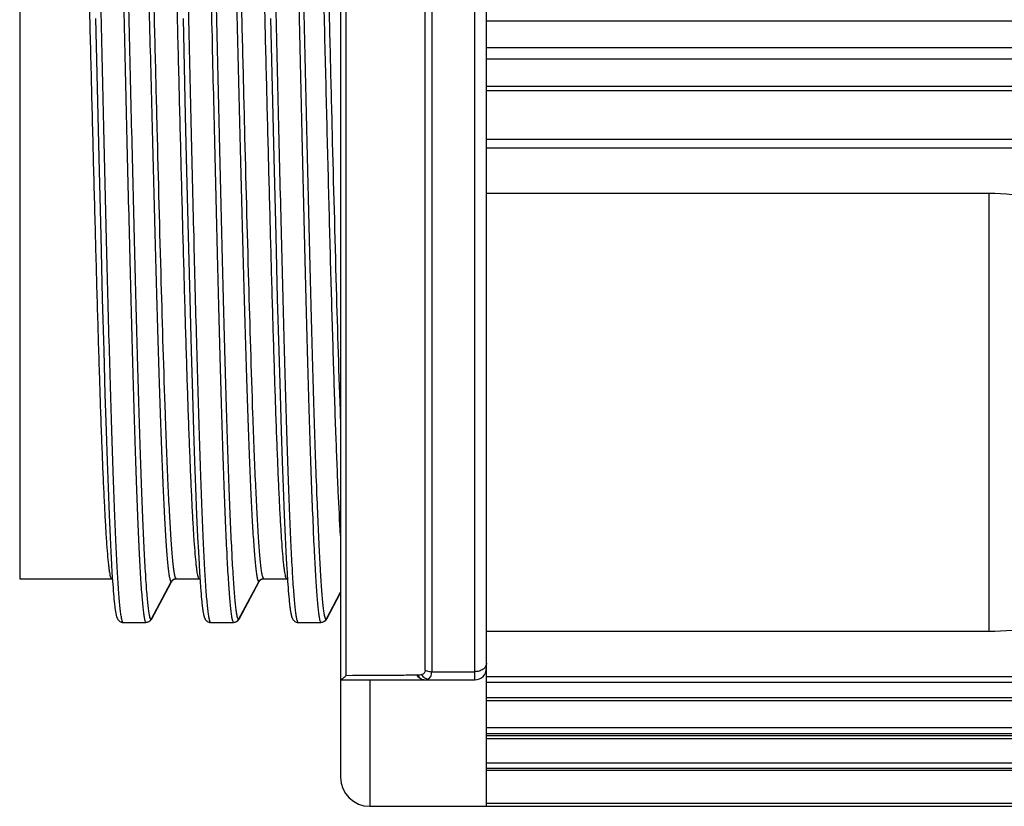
# Model space of a CAD drawing. Header units: millimetres. Extents: x 20 to 4180, y 42 to 2950.
# Tile 31 of 128: x 1675 to 1696, y 1908 to 1925. Entities that reach past the tile are written whole.
import ezdxf

# ---------------------------------------------------------------- set-up
doc = ezdxf.new("R2010")
doc.units = ezdxf.units.MM
doc.header["$LTSCALE"] = 231.275
doc.layers.add('BASE_ASM_PBL7', color=7, linetype='CONTINUOUS')
doc.layers.add('TOP_VIEW_VBL6', color=7, linetype='CONTINUOUS')

# ---------------------------------------------------------------- blocks, each defined once
blk = doc.blocks.new('BASE_ASM_PBL7', base_point=(1331.56, 1951.898))
at = {"layer": 'BASE_ASM_PBL7', "color": 7}
for p, q in [((1811.898, 1935.023), (1811.898, 1968.865)), ((1808.773, 1968.195), (1808.773, 1935.648)), ((1811.648, 1937.732), (1811.648, 1966.063)), ((1810.585, 1937.936), (1810.585, 1965.86)), ((1810.724, 1965.89), (1810.724, 1937.906)), ((1808.884, 1965.595), (1808.884, 1937.821)), ((1801.898, 1963.898), (1801.898, 1939.898)), ((1803.522, 1951.898), (1803.571, 1949.819)), ((1805.397, 1951.898), (1805.446, 1949.819)), ((1807.272, 1951.898), (1807.321, 1949.819)), ((1811.898, 1951.844), (1827.455, 1951.844)), ((1827.137, 1951.265), (1811.898, 1951.265)), ((1811.898, 1951.034), (1827.137, 1951.034)), ((1827.464, 1950.439), (1811.898, 1950.439)), ((1811.898, 1950.352), (1827.484, 1950.352)), ((1803.571, 1949.819), (1803.592, 1948.914)), ((1805.446, 1949.819), (1805.467, 1948.914)), ((1807.321, 1949.819), (1807.342, 1948.914)), ((1827.112, 1949.303), (1811.898, 1949.304)), ((1811.898, 1949.127), (1827.112, 1949.127)), ((1803.592, 1948.914), (1803.633, 1947.244)), ((1805.467, 1948.914), (1805.508, 1947.244)), ((1807.342, 1948.914), (1807.383, 1947.244)), ((1811.898, 1948.155), (1822.665, 1948.155)), ((1822.665, 1938.765), (1822.665, 1948.155)), ((1803.633, 1947.244), (1803.667, 1945.894)), ((1805.508, 1947.244), (1805.542, 1945.894)), ((1807.383, 1947.244), (1807.417, 1945.894)), ((1803.667, 1945.894), (1803.698, 1944.776)), ((1805.542, 1945.894), (1805.573, 1944.776)), ((1807.417, 1945.894), (1807.448, 1944.776)), ((1803.698, 1944.776), (1803.725, 1943.846)), ((1805.573, 1944.776), (1805.6, 1943.846)), ((1807.448, 1944.776), (1807.475, 1943.846)), ((1803.725, 1943.846), (1803.749, 1943.066)), ((1805.6, 1943.846), (1805.624, 1943.066)), ((1807.475, 1943.846), (1807.499, 1943.066)), ((1803.749, 1943.066), (1803.771, 1942.407)), ((1805.624, 1943.066), (1805.646, 1942.407)), ((1807.499, 1943.066), (1807.521, 1942.407)), ((1803.771, 1942.407), (1803.791, 1941.848)), ((1805.646, 1942.407), (1805.666, 1941.848)), ((1807.521, 1942.407), (1807.541, 1941.848)), ((1803.791, 1941.848), (1803.814, 1941.266)), ((1805.666, 1941.848), (1805.689, 1941.266)), ((1807.541, 1941.848), (1807.564, 1941.266)), ((1803.814, 1941.266), (1803.835, 1940.789)), ((1805.689, 1941.266), (1805.71, 1940.789)), ((1807.564, 1941.266), (1807.585, 1940.789)), ((1803.835, 1940.789), (1803.851, 1940.471)), ((1805.71, 1940.789), (1805.726, 1940.471)), ((1807.585, 1940.789), (1807.601, 1940.471)), ((1803.851, 1940.471), (1803.865, 1940.203)), ((1805.726, 1940.471), (1805.74, 1940.203)), ((1807.601, 1940.471), (1807.615, 1940.203)), ((1803.865, 1940.203), (1803.875, 1940.031)), ((1805.74, 1940.203), (1805.75, 1940.031)), ((1807.615, 1940.203), (1807.625, 1940.031)), ((1801.898, 1939.898), (1803.865, 1939.898)), ((1803.874, 1939.897), (1803.884, 1939.896)), ((1803.875, 1940.031), (1803.888, 1939.837)), ((1803.888, 1939.837), (1803.897, 1939.713)), ((1804.712, 1939.026), (1805.143, 1939.832)), ((1805.145, 1939.832), (1804.721, 1939.041)), ((1804.726, 1939.039), (1805.149, 1939.829)), ((1805.149, 1939.829), (1805.158, 1939.845)), ((1805.229, 1939.895), (1805.245, 1939.897)), ((1805.254, 1939.898), (1805.74, 1939.898)), ((1805.749, 1939.897), (1805.759, 1939.896)), ((1805.75, 1940.031), (1805.763, 1939.837)), ((1805.763, 1939.837), (1805.772, 1939.713)), ((1806.587, 1939.026), (1807.018, 1939.832)), ((1807.02, 1939.832), (1806.596, 1939.041)), ((1806.601, 1939.039), (1807.024, 1939.829)), ((1807.024, 1939.829), (1807.033, 1939.845)), ((1807.104, 1939.895), (1807.12, 1939.897)), ((1807.129, 1939.898), (1807.615, 1939.898)), ((1807.624, 1939.897), (1807.634, 1939.896)), ((1807.625, 1940.031), (1807.638, 1939.837)), ((1807.638, 1939.837), (1807.647, 1939.713)), ((1803.897, 1939.713), (1803.902, 1939.64)), ((1803.902, 1939.64), (1803.908, 1939.573)), ((1805.772, 1939.713), (1805.777, 1939.64)), ((1805.777, 1939.64), (1805.783, 1939.573)), ((1807.647, 1939.713), (1807.652, 1939.64)), ((1807.652, 1939.64), (1807.658, 1939.573)), ((1803.908, 1939.573), (1803.913, 1939.512)), ((1803.913, 1939.512), (1803.918, 1939.457)), ((1803.918, 1939.457), (1803.923, 1939.407)), ((1803.923, 1939.407), (1803.928, 1939.362)), ((1805.783, 1939.573), (1805.788, 1939.512)), ((1805.788, 1939.512), (1805.793, 1939.457)), ((1805.793, 1939.457), (1805.798, 1939.407)), ((1805.798, 1939.407), (1805.803, 1939.362)), ((1807.658, 1939.573), (1807.663, 1939.512)), ((1807.663, 1939.512), (1807.668, 1939.457)), ((1807.668, 1939.457), (1807.673, 1939.407)), ((1807.673, 1939.407), (1807.678, 1939.362)), ((1808.462, 1939.026), (1808.773, 1939.607)), ((1808.773, 1939.605), (1808.471, 1939.041)), ((1808.476, 1939.039), (1808.773, 1939.594)), ((1804.721, 1939.041), (1804.713, 1939.026)), ((1804.721, 1939.041), (1804.713, 1939.026)), ((1806.596, 1939.041), (1806.588, 1939.026)), ((1806.596, 1939.041), (1806.588, 1939.026)), ((1808.471, 1939.041), (1808.463, 1939.026)), ((1808.471, 1939.041), (1808.463, 1939.026)), ((1804.091, 1938.963), (1804.106, 1938.961)), ((1804.115, 1938.96), (1804.106, 1938.961)), ((1804.115, 1938.96), (1804.602, 1938.96)), ((1804.613, 1938.961), (1804.603, 1938.96)), ((1805.966, 1938.963), (1805.981, 1938.961)), ((1805.99, 1938.96), (1805.981, 1938.961)), ((1805.99, 1938.96), (1806.477, 1938.96)), ((1806.488, 1938.961), (1806.478, 1938.96)), ((1807.841, 1938.963), (1807.856, 1938.961)), ((1807.865, 1938.96), (1807.856, 1938.961)), ((1807.865, 1938.96), (1808.352, 1938.96)), ((1808.363, 1938.961), (1808.353, 1938.96)), ((1822.665, 1938.765), (1811.898, 1938.765)), ((1808.773, 1937.732), (1811.648, 1937.732)), ((1809.398, 1937.732), (1809.398, 1935.023)), ((1810.431, 1937.83), (1810.416, 1937.83)), ((1810.724, 1937.906), (1811.648, 1937.906)), ((1827.112, 1937.793), (1811.898, 1937.793)), ((1811.898, 1937.681), (1827.112, 1937.681)), ((1827.484, 1937.345), (1811.898, 1937.345)), ((1811.898, 1937.29), (1827.464, 1937.29)), ((1827.137, 1936.702), (1811.898, 1936.702)), ((1811.898, 1936.58), (1827.137, 1936.58)), ((1827.455, 1936.53), (1811.898, 1936.53)), ((1811.898, 1936.476), (1827.455, 1936.476)), ((1827.137, 1935.947), (1811.898, 1935.947)), ((1811.898, 1935.838), (1827.137, 1935.838)), ((1827.464, 1935.831), (1811.898, 1935.831)), ((1811.898, 1935.8), (1827.484, 1935.8)), ((1809.398, 1935.023), (1828.461, 1935.023)), ((1827.112, 1935.086), (1811.898, 1935.086))]:
    blk.add_line(p, q, dxfattribs=at)
for points in [[(1805.158, 1939.845), (1805.158, 1939.846), (1805.16, 1939.849), (1805.164, 1939.854), (1805.169, 1939.86), (1805.176, 1939.868), (1805.186, 1939.876), (1805.197, 1939.883), (1805.212, 1939.89), (1805.229, 1939.895)], [(1807.033, 1939.845), (1807.033, 1939.846), (1807.035, 1939.849), (1807.039, 1939.854), (1807.044, 1939.86), (1807.051, 1939.868), (1807.061, 1939.876), (1807.072, 1939.883), (1807.087, 1939.89), (1807.104, 1939.895)], [(1803.928, 1939.362), (1803.93, 1939.342), (1803.935, 1939.304)], [(1803.935, 1939.304), (1803.937, 1939.286), (1803.939, 1939.27), (1803.941, 1939.254), (1803.943, 1939.239), (1803.945, 1939.225), (1803.947, 1939.211), (1803.949, 1939.199), (1803.951, 1939.187), (1803.954, 1939.175), (1803.956, 1939.164), (1803.958, 1939.153), (1803.96, 1939.143), (1803.962, 1939.134), (1803.964, 1939.124), (1803.966, 1939.115), (1803.968, 1939.107), (1803.97, 1939.098), (1803.973, 1939.09), (1803.975, 1939.082), (1803.978, 1939.075), (1803.98, 1939.067), (1803.983, 1939.059), (1803.987, 1939.051), (1803.99, 1939.043), (1803.995, 1939.035), (1803.999, 1939.027), (1804.005, 1939.019), (1804.012, 1939.01), (1804.019, 1939.001), (1804.029, 1938.993), (1804.041, 1938.984), (1804.056, 1938.975), (1804.073, 1938.968), (1804.091, 1938.963)], [(1805.803, 1939.362), (1805.805, 1939.342), (1805.81, 1939.304)], [(1805.81, 1939.304), (1805.812, 1939.286), (1805.814, 1939.27), (1805.816, 1939.254), (1805.818, 1939.239), (1805.82, 1939.225), (1805.822, 1939.211), (1805.824, 1939.199), (1805.826, 1939.187), (1805.829, 1939.175), (1805.831, 1939.164), (1805.833, 1939.153), (1805.835, 1939.143), (1805.837, 1939.134), (1805.839, 1939.124), (1805.841, 1939.115), (1805.843, 1939.107), (1805.845, 1939.098), (1805.848, 1939.09), (1805.85, 1939.082), (1805.853, 1939.075), (1805.855, 1939.067), (1805.858, 1939.059), (1805.862, 1939.051), (1805.865, 1939.043), (1805.87, 1939.035), (1805.874, 1939.027), (1805.88, 1939.019), (1805.887, 1939.01), (1805.894, 1939.001), (1805.904, 1938.993), (1805.916, 1938.984), (1805.931, 1938.975), (1805.948, 1938.968), (1805.966, 1938.963)], [(1807.678, 1939.362), (1807.68, 1939.342), (1807.685, 1939.304)], [(1807.685, 1939.304), (1807.687, 1939.286), (1807.689, 1939.27), (1807.691, 1939.254), (1807.693, 1939.239), (1807.695, 1939.225), (1807.697, 1939.211), (1807.699, 1939.199), (1807.701, 1939.187), (1807.704, 1939.175), (1807.706, 1939.164), (1807.708, 1939.153), (1807.71, 1939.143), (1807.712, 1939.134), (1807.714, 1939.124), (1807.716, 1939.115), (1807.718, 1939.107), (1807.72, 1939.098), (1807.723, 1939.09), (1807.725, 1939.082), (1807.728, 1939.075), (1807.73, 1939.067), (1807.733, 1939.059), (1807.737, 1939.051), (1807.74, 1939.043), (1807.745, 1939.035), (1807.749, 1939.027), (1807.755, 1939.019), (1807.762, 1939.01), (1807.769, 1939.001), (1807.779, 1938.993), (1807.791, 1938.984), (1807.806, 1938.975), (1807.823, 1938.968), (1807.841, 1938.963)], [(1804.712, 1939.018), (1804.719, 1939.027), (1804.724, 1939.036), (1804.726, 1939.039)], [(1806.587, 1939.018), (1806.594, 1939.027), (1806.599, 1939.036), (1806.601, 1939.039)], [(1808.462, 1939.018), (1808.469, 1939.027), (1808.474, 1939.036), (1808.476, 1939.039)]]:
    blk.add_lwpolyline(points, dxfattribs=at)
for centre, radius, start, end in [((1803.865, 1939.792), 0.106, 87.6945, 89.9924), ((1803.865, 1939.786), 0.112, 85.0886, 87.691), ((1805.25, 1939.775), 0.12, 145.6539, 151.7492), ((1805.254, 1939.777), 0.121, 92.3214, 94.5442), ((1805.255, 1939.774), 0.124, 94.8996, 95.4116), ((1805.255, 1939.776), 0.122, 92.9125, 94.9034), ((1805.255, 1939.779), 0.118, 90.6098, 92.9139), ((1805.254, 1939.78), 0.118, 90.0012, 92.3218), ((1805.74, 1939.792), 0.106, 87.6944, 89.9924), ((1805.74, 1939.786), 0.112, 85.0885, 87.6909), ((1807.125, 1939.775), 0.12, 145.6539, 151.7492), ((1807.129, 1939.777), 0.121, 92.3209, 94.5442), ((1807.13, 1939.774), 0.124, 94.8996, 95.4116), ((1807.13, 1939.776), 0.122, 92.912, 94.9034), ((1807.13, 1939.779), 0.118, 90.6096, 92.9134), ((1807.129, 1939.78), 0.118, 90.0012, 92.3213), ((1807.615, 1939.792), 0.106, 87.6953, 89.9924), ((1807.615, 1939.786), 0.112, 85.0886, 87.6918), ((1804.602, 1939.085), 0.125, 269.9868, 331.8254), ((1804.606, 1939.084), 0.121, 325.6497, 331.6888), ((1804.672, 1939.067), 0.0607, 329.7105, 331.8332), ((1806.477, 1939.085), 0.125, 269.9867, 331.8254), ((1806.481, 1939.084), 0.121, 325.6496, 331.6887), ((1806.547, 1939.067), 0.0607, 329.7109, 331.8331), ((1808.352, 1939.085), 0.125, 269.9867, 331.8254), ((1808.357, 1939.083), 0.12, 325.6472, 331.7162), ((1808.423, 1939.067), 0.0596, 329.0209, 331.8876), ((1811.648, 1937.982), 0.25, 270, 360), ((1810.57, 1937.859), 0.127, 255.2944, 269.9983), ((1809.398, 1935.648), 0.625, 180.007, 270)]:
    blk.add_arc(centre, radius, start, end, dxfattribs=at)
for points, knots in [([(1804.104, 1938.97), (1804.097, 1938.982), (1804.087, 1939.019), (1804.073, 1939.089), (1804.059, 1939.189), (1804.045, 1939.318), (1804.031, 1939.477), (1804.01, 1939.746), (1803.986, 1940.153), (1803.957, 1940.725), (1803.929, 1941.402), (1803.9, 1942.176), (1803.872, 1943.041), (1803.843, 1943.988), (1803.803, 1945.393), (1803.755, 1947.284), (1803.698, 1949.666), (1803.642, 1952.13), (1803.585, 1954.586), (1803.537, 1956.585), (1803.498, 1958.112), (1803.469, 1959.177), (1803.44, 1960.173), (1803.412, 1961.09), (1803.383, 1961.921), (1803.354, 1962.66), (1803.326, 1963.298), (1803.301, 1963.763), (1803.281, 1964.08), (1803.267, 1964.274), (1803.253, 1964.441), (1803.238, 1964.577), (1803.224, 1964.685), (1803.211, 1964.762), (1803.199, 1964.808), (1803.188, 1964.83), (1803.182, 1964.835), (1803.179, 1964.835)], [0, 0, 0, 0, 0.001621, 0.004375, 0.008274, 0.013311, 0.019473, 0.026747, 0.044582, 0.066733, 0.093001, 0.123056, 0.156538, 0.193201, 0.232847, 0.319355, 0.412333, 0.508837, 0.604907, 0.696924, 0.740487, 0.781811, 0.820365, 0.855857, 0.888085, 0.916763, 0.941517, 0.96206, 0.970704, 0.978252, 0.984692, 0.990009, 0.994192, 0.99723, 0.999129, 0.999672, 1, 1, 1, 1]), ([(1803.676, 1964.826), (1803.683, 1964.814), (1803.694, 1964.777), (1803.708, 1964.707), (1803.721, 1964.607), (1803.735, 1964.477), (1803.75, 1964.318), (1803.77, 1964.049), (1803.795, 1963.642), (1803.823, 1963.071), (1803.852, 1962.394), (1803.88, 1961.619), (1803.909, 1960.755), (1803.937, 1959.807), (1803.977, 1958.402), (1804.025, 1956.511), (1804.082, 1954.13), (1804.139, 1951.665), (1804.195, 1949.209), (1804.244, 1947.21), (1804.283, 1945.684), (1804.311, 1944.618), (1804.34, 1943.623), (1804.369, 1942.706), (1804.397, 1941.874), (1804.426, 1941.135), (1804.454, 1940.497), (1804.479, 1940.032), (1804.499, 1939.716), (1804.514, 1939.521), (1804.528, 1939.355), (1804.542, 1939.218), (1804.556, 1939.111), (1804.569, 1939.033), (1804.582, 1938.987), (1804.592, 1938.966), (1804.599, 1938.961), (1804.602, 1938.96)], [0, 0, 0, 0, 0.001621, 0.004375, 0.008274, 0.013311, 0.019473, 0.026747, 0.044582, 0.066733, 0.093001, 0.123056, 0.156537, 0.193201, 0.232847, 0.319355, 0.412333, 0.508837, 0.604907, 0.696924, 0.740487, 0.781811, 0.820364, 0.855857, 0.888085, 0.916763, 0.941517, 0.962059, 0.970704, 0.978252, 0.984692, 0.990009, 0.994192, 0.99723, 0.999129, 0.999672, 1, 1, 1, 1]), ([(1804.712, 1939.026), (1804.709, 1939.027), (1804.703, 1939.032), (1804.692, 1939.053), (1804.68, 1939.099), (1804.667, 1939.176), (1804.653, 1939.282), (1804.639, 1939.417), (1804.624, 1939.582), (1804.61, 1939.776), (1804.59, 1940.09), (1804.565, 1940.551), (1804.537, 1941.183), (1804.508, 1941.915), (1804.479, 1942.74), (1804.451, 1943.651), (1804.422, 1944.639), (1804.393, 1945.695), (1804.355, 1947.21), (1804.306, 1949.195), (1804.25, 1951.634), (1804.193, 1954.082), (1804.137, 1956.45), (1804.088, 1958.331), (1804.049, 1959.729), (1804.02, 1960.674), (1803.992, 1961.538), (1803.963, 1962.31), (1803.935, 1962.986), (1803.906, 1963.558), (1803.882, 1963.967), (1803.861, 1964.238), (1803.847, 1964.399), (1803.833, 1964.53), (1803.82, 1964.633), (1803.806, 1964.705), (1803.795, 1964.743), (1803.788, 1964.757)], [0, 0, 0, 0, 0.000328, 0.000873, 0.00277, 0.005791, 0.009946, 0.015237, 0.021656, 0.02919, 0.037829, 0.058331, 0.082952, 0.11148, 0.143635, 0.17913, 0.217622, 0.258761, 0.302156, 0.394076, 0.489966, 0.586241, 0.679313, 0.765708, 0.805381, 0.842207, 0.875834, 0.905955, 0.932283, 0.954577, 0.97263, 0.980007, 0.986267, 0.991399, 0.995394, 0.998257, 1, 1, 1, 1]), ([(1805.979, 1938.97), (1805.972, 1938.982), (1805.962, 1939.019), (1805.948, 1939.089), (1805.934, 1939.189), (1805.92, 1939.318), (1805.906, 1939.477), (1805.885, 1939.746), (1805.861, 1940.153), (1805.832, 1940.725), (1805.804, 1941.402), (1805.775, 1942.176), (1805.747, 1943.041), (1805.718, 1943.988), (1805.678, 1945.393), (1805.63, 1947.284), (1805.573, 1949.666), (1805.517, 1952.13), (1805.46, 1954.586), (1805.412, 1956.585), (1805.373, 1958.112), (1805.344, 1959.177), (1805.315, 1960.173), (1805.287, 1961.09), (1805.258, 1961.921), (1805.229, 1962.66), (1805.201, 1963.298), (1805.176, 1963.763), (1805.156, 1964.08), (1805.142, 1964.274), (1805.128, 1964.441), (1805.113, 1964.577), (1805.099, 1964.685), (1805.086, 1964.762), (1805.074, 1964.808), (1805.063, 1964.83), (1805.057, 1964.835), (1805.054, 1964.835)], [0, 0, 0, 0, 0.001621, 0.004375, 0.008274, 0.013311, 0.019473, 0.026747, 0.044582, 0.066733, 0.093001, 0.123056, 0.156538, 0.193201, 0.232847, 0.319355, 0.412333, 0.508837, 0.604907, 0.696924, 0.740487, 0.781811, 0.820365, 0.855857, 0.888085, 0.916763, 0.941517, 0.96206, 0.970704, 0.978252, 0.984692, 0.990009, 0.994192, 0.99723, 0.999129, 0.999672, 1, 1, 1, 1]), ([(1805.551, 1964.826), (1805.558, 1964.814), (1805.569, 1964.777), (1805.583, 1964.707), (1805.596, 1964.607), (1805.61, 1964.477), (1805.625, 1964.318), (1805.645, 1964.049), (1805.67, 1963.642), (1805.698, 1963.071), (1805.727, 1962.394), (1805.755, 1961.619), (1805.784, 1960.755), (1805.812, 1959.807), (1805.852, 1958.402), (1805.9, 1956.511), (1805.957, 1954.13), (1806.014, 1951.665), (1806.07, 1949.209), (1806.119, 1947.21), (1806.158, 1945.684), (1806.186, 1944.618), (1806.215, 1943.623), (1806.244, 1942.706), (1806.272, 1941.874), (1806.301, 1941.135), (1806.329, 1940.497), (1806.354, 1940.032), (1806.374, 1939.716), (1806.389, 1939.521), (1806.403, 1939.355), (1806.417, 1939.218), (1806.431, 1939.111), (1806.444, 1939.033), (1806.457, 1938.987), (1806.467, 1938.966), (1806.474, 1938.961), (1806.477, 1938.96)], [0, 0, 0, 0, 0.001621, 0.004375, 0.008274, 0.013311, 0.019473, 0.026747, 0.044582, 0.066733, 0.093001, 0.123056, 0.156537, 0.193201, 0.232847, 0.319355, 0.412333, 0.508837, 0.604907, 0.696924, 0.740487, 0.781811, 0.820364, 0.855857, 0.888085, 0.916763, 0.941517, 0.962059, 0.970704, 0.978252, 0.984692, 0.990009, 0.994192, 0.99723, 0.999129, 0.999672, 1, 1, 1, 1]), ([(1806.587, 1939.026), (1806.584, 1939.027), (1806.578, 1939.032), (1806.567, 1939.053), (1806.555, 1939.099), (1806.542, 1939.176), (1806.528, 1939.282), (1806.514, 1939.417), (1806.499, 1939.582), (1806.485, 1939.776), (1806.465, 1940.09), (1806.44, 1940.551), (1806.412, 1941.183), (1806.383, 1941.915), (1806.354, 1942.74), (1806.326, 1943.651), (1806.297, 1944.639), (1806.268, 1945.695), (1806.23, 1947.21), (1806.181, 1949.195), (1806.125, 1951.634), (1806.068, 1954.082), (1806.012, 1956.45), (1805.963, 1958.331), (1805.924, 1959.729), (1805.895, 1960.674), (1805.867, 1961.538), (1805.838, 1962.31), (1805.81, 1962.986), (1805.781, 1963.558), (1805.757, 1963.967), (1805.736, 1964.238), (1805.722, 1964.399), (1805.708, 1964.53), (1805.695, 1964.633), (1805.681, 1964.705), (1805.67, 1964.743), (1805.663, 1964.757)], [0, 0, 0, 0, 0.000328, 0.000873, 0.00277, 0.005791, 0.009946, 0.015237, 0.021656, 0.02919, 0.037829, 0.058331, 0.082952, 0.11148, 0.143635, 0.17913, 0.217622, 0.258761, 0.302156, 0.394076, 0.489966, 0.586241, 0.679313, 0.765708, 0.805381, 0.842207, 0.875834, 0.905955, 0.932283, 0.954577, 0.97263, 0.980007, 0.986267, 0.991399, 0.995394, 0.998257, 1, 1, 1, 1]), ([(1807.854, 1938.97), (1807.847, 1938.982), (1807.837, 1939.019), (1807.823, 1939.089), (1807.809, 1939.189), (1807.795, 1939.318), (1807.781, 1939.477), (1807.76, 1939.746), (1807.736, 1940.153), (1807.707, 1940.725), (1807.679, 1941.402), (1807.65, 1942.176), (1807.622, 1943.041), (1807.593, 1943.988), (1807.553, 1945.393), (1807.505, 1947.284), (1807.448, 1949.666), (1807.392, 1952.13), (1807.335, 1954.586), (1807.287, 1956.585), (1807.248, 1958.112), (1807.219, 1959.177), (1807.19, 1960.173), (1807.162, 1961.09), (1807.133, 1961.921), (1807.104, 1962.66), (1807.076, 1963.298), (1807.051, 1963.763), (1807.031, 1964.08), (1807.017, 1964.274), (1807.003, 1964.441), (1806.988, 1964.577), (1806.974, 1964.685), (1806.961, 1964.762), (1806.949, 1964.808), (1806.938, 1964.83), (1806.932, 1964.835), (1806.929, 1964.835)], [0, 0, 0, 0, 0.001621, 0.004375, 0.008274, 0.013311, 0.019473, 0.026747, 0.044582, 0.066733, 0.093001, 0.123056, 0.156538, 0.193201, 0.232847, 0.319355, 0.412333, 0.508837, 0.604907, 0.696924, 0.740487, 0.781811, 0.820365, 0.855857, 0.888085, 0.916763, 0.941517, 0.96206, 0.970704, 0.978252, 0.984692, 0.990009, 0.994192, 0.99723, 0.999129, 0.999672, 1, 1, 1, 1]), ([(1807.426, 1964.826), (1807.433, 1964.814), (1807.444, 1964.777), (1807.458, 1964.707), (1807.471, 1964.607), (1807.485, 1964.477), (1807.5, 1964.318), (1807.52, 1964.049), (1807.545, 1963.642), (1807.573, 1963.071), (1807.602, 1962.394), (1807.63, 1961.619), (1807.659, 1960.755), (1807.687, 1959.807), (1807.727, 1958.402), (1807.775, 1956.511), (1807.832, 1954.13), (1807.889, 1951.665), (1807.945, 1949.209), (1807.994, 1947.21), (1808.033, 1945.684), (1808.061, 1944.618), (1808.09, 1943.623), (1808.119, 1942.706), (1808.147, 1941.874), (1808.176, 1941.135), (1808.204, 1940.497), (1808.229, 1940.032), (1808.249, 1939.716), (1808.264, 1939.521), (1808.278, 1939.355), (1808.292, 1939.218), (1808.306, 1939.111), (1808.319, 1939.033), (1808.332, 1938.987), (1808.342, 1938.966), (1808.349, 1938.961), (1808.352, 1938.96)], [0, 0, 0, 0, 0.001621, 0.004375, 0.008274, 0.013311, 0.019473, 0.026747, 0.044582, 0.066733, 0.093001, 0.123056, 0.156537, 0.193201, 0.232847, 0.319355, 0.412333, 0.508837, 0.604907, 0.696924, 0.740487, 0.781811, 0.820364, 0.855857, 0.888085, 0.916763, 0.941517, 0.962059, 0.970704, 0.978252, 0.984692, 0.990009, 0.994192, 0.99723, 0.999129, 0.999672, 1, 1, 1, 1]), ([(1808.462, 1939.026), (1808.459, 1939.027), (1808.453, 1939.032), (1808.442, 1939.053), (1808.43, 1939.099), (1808.417, 1939.176), (1808.403, 1939.282), (1808.389, 1939.417), (1808.374, 1939.582), (1808.36, 1939.776), (1808.34, 1940.09), (1808.315, 1940.551), (1808.287, 1941.183), (1808.258, 1941.915), (1808.229, 1942.74), (1808.201, 1943.651), (1808.172, 1944.639), (1808.143, 1945.695), (1808.105, 1947.21), (1808.056, 1949.195), (1808, 1951.634), (1807.943, 1954.082), (1807.887, 1956.45), (1807.838, 1958.331), (1807.799, 1959.729), (1807.77, 1960.674), (1807.742, 1961.538), (1807.713, 1962.31), (1807.685, 1962.986), (1807.656, 1963.558), (1807.632, 1963.967), (1807.611, 1964.238), (1807.597, 1964.399), (1807.583, 1964.53), (1807.57, 1964.633), (1807.556, 1964.705), (1807.545, 1964.743), (1807.538, 1964.757)], [0, 0, 0, 0, 0.000328, 0.000873, 0.00277, 0.005791, 0.009946, 0.015237, 0.021656, 0.02919, 0.037829, 0.058331, 0.082952, 0.11148, 0.143635, 0.17913, 0.217622, 0.258761, 0.302156, 0.394076, 0.489966, 0.586241, 0.679313, 0.765708, 0.805381, 0.842207, 0.875834, 0.905955, 0.932283, 0.954577, 0.97263, 0.980007, 0.986267, 0.991399, 0.995394, 0.998257, 1, 1, 1, 1]), ([(1802.929, 1963.898), (1802.932, 1963.897), (1802.938, 1963.893), (1802.949, 1963.872), (1802.961, 1963.828), (1802.975, 1963.755), (1802.989, 1963.653), (1803.003, 1963.523), (1803.018, 1963.365), (1803.032, 1963.18), (1803.053, 1962.88), (1803.078, 1962.439), (1803.106, 1961.834), (1803.135, 1961.133), (1803.188, 1959.694), (1803.257, 1957.385), (1803.326, 1954.757), (1803.382, 1952.482), (1803.426, 1950.731), (1803.469, 1949.007), (1803.513, 1947.345), (1803.556, 1945.781), (1803.599, 1944.349), (1803.636, 1943.253), (1803.666, 1942.466), (1803.688, 1941.948), (1803.71, 1941.484), (1803.732, 1941.077), (1803.753, 1940.729), (1803.775, 1940.442), (1803.793, 1940.24), (1803.809, 1940.111), (1803.82, 1940.037), (1803.83, 1939.979), (1803.841, 1939.937), (1803.85, 1939.911), (1803.86, 1939.898), (1803.865, 1939.898)], [0, 0, 0, 0, 0.000352, 0.000919, 0.002875, 0.005992, 0.010277, 0.01572, 0.022309, 0.030031, 0.038872, 0.059877, 0.085174, 0.114457, 0.147342, 0.264935, 0.402669, 0.475472, 0.548988, 0.621163, 0.690767, 0.756428, 0.816468, 0.86954, 0.893225, 0.914836, 0.934201, 0.951186, 0.965698, 0.977701, 0.987155, 0.990913, 0.994017, 0.996465, 0.998257, 0.999407, 1, 1, 1, 1]), ([(1804.221, 1963.95), (1804.228, 1963.937), (1804.238, 1963.9), (1804.252, 1963.831), (1804.266, 1963.733), (1804.28, 1963.609), (1804.294, 1963.457), (1804.314, 1963.201), (1804.339, 1962.815), (1804.367, 1962.277), (1804.395, 1961.642), (1804.424, 1960.916), (1804.453, 1960.106), (1804.481, 1959.219), (1804.521, 1957.908), (1804.569, 1956.145), (1804.625, 1953.927), (1804.682, 1951.633), (1804.739, 1949.349), (1804.786, 1947.491), (1804.825, 1946.073), (1804.854, 1945.085), (1804.883, 1944.16), (1804.911, 1943.307), (1804.94, 1942.535), (1804.968, 1941.85), (1804.997, 1941.259), (1805.021, 1940.827), (1805.042, 1940.533), (1805.056, 1940.352), (1805.07, 1940.198), (1805.084, 1940.071), (1805.098, 1939.972), (1805.112, 1939.9), (1805.124, 1939.857), (1805.135, 1939.837), (1805.141, 1939.832), (1805.143, 1939.832)], [0, 0, 0, 0, 0.00182, 0.004752, 0.008813, 0.014008, 0.020327, 0.027761, 0.045922, 0.068305, 0.094706, 0.124884, 0.158557, 0.195413, 0.235104, 0.321496, 0.414516, 0.510707, 0.606482, 0.69828, 0.741609, 0.782681, 0.821111, 0.856549, 0.88865, 0.917128, 0.941705, 0.962174, 0.970798, 0.978322, 0.984733, 0.99002, 0.994174, 0.997197, 0.999102, 0.999656, 1, 1, 1, 1]), ([(1805.254, 1939.898), (1805.251, 1939.898), (1805.244, 1939.903), (1805.234, 1939.923), (1805.221, 1939.967), (1805.207, 1940.041), (1805.193, 1940.143), (1805.179, 1940.273), (1805.165, 1940.43), (1805.15, 1940.615), (1805.13, 1940.916), (1805.105, 1941.357), (1805.076, 1941.962), (1805.047, 1942.662), (1804.994, 1944.102), (1804.925, 1946.41), (1804.857, 1949.038), (1804.8, 1951.314), (1804.757, 1953.064), (1804.713, 1954.789), (1804.67, 1956.45), (1804.627, 1958.015), (1804.583, 1959.447), (1804.546, 1960.542), (1804.516, 1961.33), (1804.494, 1961.848), (1804.472, 1962.312), (1804.451, 1962.719), (1804.429, 1963.066), (1804.408, 1963.354), (1804.389, 1963.555), (1804.373, 1963.685), (1804.363, 1963.759), (1804.352, 1963.816), (1804.341, 1963.859), (1804.332, 1963.885), (1804.322, 1963.897), (1804.317, 1963.898)], [0, 0, 0, 0, 0.000352, 0.000919, 0.002875, 0.005992, 0.010277, 0.01572, 0.022309, 0.030031, 0.038872, 0.059877, 0.085174, 0.114457, 0.147342, 0.264935, 0.402669, 0.475472, 0.548988, 0.621163, 0.690767, 0.756428, 0.816468, 0.86954, 0.893225, 0.914836, 0.9342, 0.951186, 0.965698, 0.977701, 0.987155, 0.990913, 0.994017, 0.996465, 0.998257, 0.999407, 1, 1, 1, 1]), ([(1804.804, 1963.898), (1804.807, 1963.897), (1804.813, 1963.893), (1804.824, 1963.872), (1804.836, 1963.828), (1804.85, 1963.755), (1804.864, 1963.653), (1804.878, 1963.523), (1804.893, 1963.365), (1804.907, 1963.18), (1804.928, 1962.88), (1804.953, 1962.439), (1804.981, 1961.834), (1805.01, 1961.133), (1805.063, 1959.694), (1805.132, 1957.385), (1805.201, 1954.757), (1805.257, 1952.482), (1805.301, 1950.731), (1805.344, 1949.007), (1805.388, 1947.345), (1805.431, 1945.781), (1805.474, 1944.349), (1805.511, 1943.253), (1805.541, 1942.466), (1805.563, 1941.948), (1805.585, 1941.484), (1805.607, 1941.077), (1805.628, 1940.729), (1805.65, 1940.442), (1805.668, 1940.24), (1805.684, 1940.111), (1805.695, 1940.037), (1805.705, 1939.979), (1805.716, 1939.937), (1805.725, 1939.911), (1805.735, 1939.898), (1805.74, 1939.898)], [0, 0, 0, 0, 0.000352, 0.000919, 0.002875, 0.005992, 0.010277, 0.01572, 0.022309, 0.030031, 0.038872, 0.059877, 0.085174, 0.114457, 0.147342, 0.264935, 0.402669, 0.475472, 0.548988, 0.621163, 0.690767, 0.756428, 0.816468, 0.86954, 0.893225, 0.914836, 0.9342, 0.951186, 0.965698, 0.977701, 0.987155, 0.990913, 0.994017, 0.996465, 0.998257, 0.999407, 1, 1, 1, 1]), ([(1806.096, 1963.95), (1806.103, 1963.937), (1806.113, 1963.9), (1806.127, 1963.831), (1806.141, 1963.733), (1806.155, 1963.609), (1806.169, 1963.457), (1806.189, 1963.201), (1806.214, 1962.815), (1806.242, 1962.277), (1806.27, 1961.642), (1806.299, 1960.916), (1806.328, 1960.106), (1806.356, 1959.219), (1806.396, 1957.908), (1806.444, 1956.145), (1806.5, 1953.927), (1806.557, 1951.633), (1806.614, 1949.349), (1806.661, 1947.491), (1806.7, 1946.073), (1806.729, 1945.085), (1806.758, 1944.16), (1806.786, 1943.307), (1806.815, 1942.535), (1806.843, 1941.85), (1806.872, 1941.259), (1806.896, 1940.827), (1806.917, 1940.533), (1806.931, 1940.352), (1806.945, 1940.198), (1806.959, 1940.071), (1806.973, 1939.972), (1806.987, 1939.9), (1806.999, 1939.857), (1807.01, 1939.837), (1807.016, 1939.832), (1807.018, 1939.832)], [0, 0, 0, 0, 0.00182, 0.004752, 0.008813, 0.014008, 0.020327, 0.027761, 0.045922, 0.068305, 0.094706, 0.124884, 0.158558, 0.195413, 0.235104, 0.321496, 0.414516, 0.510707, 0.606482, 0.69828, 0.741609, 0.782681, 0.821111, 0.856549, 0.88865, 0.917128, 0.941705, 0.962174, 0.970798, 0.978322, 0.984733, 0.99002, 0.994174, 0.997197, 0.999102, 0.999656, 1, 1, 1, 1]), ([(1807.129, 1939.898), (1807.126, 1939.898), (1807.119, 1939.903), (1807.109, 1939.923), (1807.096, 1939.967), (1807.082, 1940.041), (1807.068, 1940.143), (1807.054, 1940.273), (1807.04, 1940.43), (1807.025, 1940.615), (1807.005, 1940.916), (1806.98, 1941.357), (1806.951, 1941.962), (1806.922, 1942.662), (1806.869, 1944.102), (1806.8, 1946.41), (1806.732, 1949.038), (1806.675, 1951.314), (1806.632, 1953.064), (1806.588, 1954.789), (1806.545, 1956.45), (1806.502, 1958.015), (1806.458, 1959.447), (1806.421, 1960.542), (1806.391, 1961.33), (1806.369, 1961.848), (1806.347, 1962.312), (1806.326, 1962.719), (1806.304, 1963.066), (1806.283, 1963.354), (1806.264, 1963.555), (1806.248, 1963.685), (1806.238, 1963.759), (1806.227, 1963.816), (1806.216, 1963.859), (1806.207, 1963.885), (1806.197, 1963.897), (1806.192, 1963.898)], [0, 0, 0, 0, 0.000352, 0.000919, 0.002875, 0.005992, 0.010277, 0.01572, 0.022309, 0.030031, 0.038872, 0.059877, 0.085174, 0.114457, 0.147342, 0.264935, 0.402669, 0.475472, 0.548988, 0.621163, 0.690767, 0.756429, 0.816468, 0.86954, 0.893225, 0.914836, 0.934201, 0.951186, 0.965698, 0.9777, 0.987155, 0.990913, 0.994017, 0.996465, 0.998257, 0.999407, 1, 1, 1, 1]), ([(1806.679, 1963.898), (1806.682, 1963.897), (1806.688, 1963.893), (1806.699, 1963.872), (1806.711, 1963.828), (1806.725, 1963.755), (1806.739, 1963.653), (1806.753, 1963.523), (1806.768, 1963.365), (1806.782, 1963.18), (1806.803, 1962.88), (1806.828, 1962.439), (1806.856, 1961.834), (1806.885, 1961.133), (1806.938, 1959.694), (1807.007, 1957.385), (1807.076, 1954.757), (1807.132, 1952.482), (1807.176, 1950.731), (1807.219, 1949.007), (1807.263, 1947.345), (1807.306, 1945.781), (1807.349, 1944.349), (1807.386, 1943.253), (1807.416, 1942.466), (1807.438, 1941.948), (1807.46, 1941.484), (1807.482, 1941.077), (1807.503, 1940.729), (1807.525, 1940.442), (1807.543, 1940.24), (1807.559, 1940.111), (1807.57, 1940.037), (1807.58, 1939.979), (1807.591, 1939.937), (1807.6, 1939.911), (1807.61, 1939.898), (1807.615, 1939.898)], [0, 0, 0, 0, 0.000352, 0.000919, 0.002875, 0.005992, 0.010277, 0.01572, 0.022309, 0.030031, 0.038872, 0.059877, 0.085174, 0.114457, 0.147342, 0.264935, 0.402669, 0.475472, 0.548988, 0.621163, 0.690767, 0.756428, 0.816468, 0.86954, 0.893225, 0.914836, 0.9342, 0.951186, 0.965698, 0.977701, 0.987155, 0.990913, 0.994017, 0.996465, 0.998257, 0.999407, 1, 1, 1, 1]), ([(1808.773, 1940.815), (1808.753, 1941.133), (1808.717, 1941.864), (1808.668, 1943.092), (1808.62, 1944.568), (1808.57, 1946.25), (1808.521, 1948.092), (1808.472, 1950.041), (1808.422, 1952.042), (1808.373, 1954.039), (1808.323, 1955.976), (1808.274, 1957.797), (1808.232, 1959.22), (1808.197, 1960.263), (1808.173, 1960.96), (1808.148, 1961.593), (1808.123, 1962.157), (1808.098, 1962.649), (1808.074, 1963.066), (1808.049, 1963.403), (1808.028, 1963.634), (1808.01, 1963.778), (1807.998, 1963.854), (1807.986, 1963.91), (1807.976, 1963.94), (1807.971, 1963.95)], [0, 0, 0, 0, 0.041257, 0.094826, 0.159207, 0.232587, 0.312903, 0.397891, 0.485161, 0.572255, 0.656717, 0.736174, 0.808384, 0.84113, 0.871319, 0.898742, 0.923207, 0.944539, 0.962597, 0.977242, 0.988382, 0.992621, 0.995966, 0.998421, 1, 1, 1, 1]), ([(1808.773, 1943.32), (1808.74, 1944.259), (1808.678, 1946.302), (1808.61, 1948.931), (1808.552, 1951.214), (1808.509, 1952.973), (1808.465, 1954.709), (1808.422, 1956.383), (1808.378, 1957.96), (1808.335, 1959.404), (1808.297, 1960.509), (1808.267, 1961.304), (1808.245, 1961.827), (1808.223, 1962.295), (1808.201, 1962.706), (1808.18, 1963.058), (1808.158, 1963.348), (1808.139, 1963.552), (1808.124, 1963.683), (1808.113, 1963.757), (1808.102, 1963.816), (1808.091, 1963.859), (1808.082, 1963.884), (1808.072, 1963.897), (1808.067, 1963.898)], [0, 0, 0, 0, 0.13673, 0.29773, 0.383007, 0.46926, 0.55404, 0.635848, 0.713082, 0.783764, 0.846262, 0.874161, 0.899622, 0.922442, 0.942463, 0.959569, 0.973717, 0.984862, 0.989292, 0.992951, 0.995837, 0.997948, 0.999303, 1, 1, 1, 1]), ([(1822.665, 1948.155), (1822.993, 1948.155), (1823.646, 1948.085), (1824.569, 1947.779), (1825.39, 1947.297), (1826.076, 1946.676), (1826.613, 1945.951), (1827.118, 1944.901), (1827.376, 1943.46), (1827.118, 1942.019), (1826.613, 1940.969), (1826.076, 1940.244), (1825.39, 1939.623), (1824.569, 1939.142), (1823.646, 1938.835), (1822.993, 1938.765), (1822.665, 1938.765)], [0, 0, 0, 0, 0.067362, 0.133775, 0.198589, 0.261578, 0.322874, 0.382825, 0.5, 0.617175, 0.677126, 0.738422, 0.801411, 0.866225, 0.932638, 1, 1, 1, 1]), ([(1805.244, 1939.897), (1805.224, 1939.896), (1805.182, 1939.882), (1805.153, 1939.85), (1805.143, 1939.832)], [0, 0, 0, 0, 0.499988, 1, 1, 1, 1]), ([(1805.158, 1939.845), (1805.157, 1939.843), (1805.154, 1939.838), (1805.149, 1939.832), (1805.145, 1939.832)], [0, 0, 0, 0, 0.335955, 1, 1, 1, 1]), ([(1805.151, 1939.843), (1805.162, 1939.858), (1805.189, 1939.884), (1805.225, 1939.896), (1805.244, 1939.897)], [0, 0, 0, 0, 0.49999, 1, 1, 1, 1]), ([(1807.119, 1939.897), (1807.099, 1939.896), (1807.057, 1939.882), (1807.028, 1939.85), (1807.018, 1939.832)], [0, 0, 0, 0, 0.499988, 1, 1, 1, 1]), ([(1807.033, 1939.845), (1807.032, 1939.843), (1807.029, 1939.838), (1807.024, 1939.832), (1807.02, 1939.832)], [0, 0, 0, 0, 0.335955, 1, 1, 1, 1]), ([(1807.026, 1939.843), (1807.037, 1939.858), (1807.064, 1939.884), (1807.1, 1939.896), (1807.119, 1939.897)], [0, 0, 0, 0, 0.49999, 1, 1, 1, 1]), ([(1804.706, 1939.015), (1804.696, 1939), (1804.668, 1938.974), (1804.631, 1938.962), (1804.613, 1938.961)], [0, 0, 0, 0, 0.499971, 1, 1, 1, 1]), ([(1804.724, 1939.037), (1804.724, 1939.035), (1804.721, 1939.031), (1804.716, 1939.027), (1804.713, 1939.026)], [0, 0, 0, 0, 0.328338, 1, 1, 1, 1]), ([(1806.581, 1939.015), (1806.571, 1939), (1806.543, 1938.974), (1806.506, 1938.962), (1806.488, 1938.961)], [0, 0, 0, 0, 0.499971, 1, 1, 1, 1]), ([(1806.599, 1939.037), (1806.599, 1939.035), (1806.596, 1939.031), (1806.591, 1939.027), (1806.588, 1939.026)], [0, 0, 0, 0, 0.328339, 1, 1, 1, 1]), ([(1808.456, 1939.015), (1808.446, 1939), (1808.418, 1938.974), (1808.381, 1938.962), (1808.363, 1938.961)], [0, 0, 0, 0, 0.499977, 1, 1, 1, 1]), ([(1808.463, 1939.026), (1808.464, 1939.026), (1808.469, 1939.028), (1808.472, 1939.033), (1808.474, 1939.036)], [0, 0, 0, 0, 0.191766, 1, 1, 1, 1]), ([(1804.115, 1938.96), (1804.114, 1938.96), (1804.109, 1938.962), (1804.106, 1938.966), (1804.104, 1938.97)], [0, 0, 0, 0, 0.190902, 1, 1, 1, 1]), ([(1805.99, 1938.96), (1805.989, 1938.96), (1805.984, 1938.962), (1805.981, 1938.966), (1805.979, 1938.97)], [0, 0, 0, 0, 0.190902, 1, 1, 1, 1]), ([(1807.865, 1938.96), (1807.864, 1938.96), (1807.859, 1938.962), (1807.856, 1938.966), (1807.854, 1938.97)], [0, 0, 0, 0, 0.190902, 1, 1, 1, 1]), ([(1810.585, 1937.936), (1810.585, 1937.924), (1810.582, 1937.901), (1810.558, 1937.862), (1810.527, 1937.846), (1810.506, 1937.84)], [0, 0, 0, 0, 0.268128, 0.51064, 1, 1, 1, 1]), ([(1810.585, 1937.936), (1810.596, 1937.931), (1810.64, 1937.913), (1810.688, 1937.906), (1810.724, 1937.906)], [0, 0, 0, 0, 0.242118, 1, 1, 1, 1]), ([(1811.898, 1938.086), (1811.898, 1938.062), (1811.883, 1938.011), (1811.825, 1937.952), (1811.743, 1937.914), (1811.68, 1937.906), (1811.648, 1937.906)], [0, 0, 0, 0, 0.211917, 0.447886, 0.714187, 1, 1, 1, 1]), ([(1808.778, 1937.733), (1808.784, 1937.736), (1808.798, 1937.746), (1808.822, 1937.764), (1808.851, 1937.791), (1808.873, 1937.81), (1808.884, 1937.821)], [0, 0, 0, 0, 0.140943, 0.364739, 0.654198, 1, 1, 1, 1]), ([(1810.416, 1937.83), (1810.286, 1937.829), (1809.776, 1937.826), (1809.266, 1937.823), (1808.884, 1937.821)], [0, 0, 0, 0, 0.25337, 1, 1, 1, 1]), ([(1810.554, 1937.732), (1810.527, 1937.732), (1810.468, 1937.754), (1810.431, 1937.802), (1810.416, 1937.83)], [0, 0, 0, 0, 0.462736, 1, 1, 1, 1]), ([(1810.506, 1937.84), (1810.501, 1937.838), (1810.476, 1937.832), (1810.451, 1937.83), (1810.431, 1937.83)], [0, 0, 0, 0, 0.238225, 1, 1, 1, 1]), ([(1810.431, 1937.83), (1810.444, 1937.807), (1810.473, 1937.767), (1810.516, 1937.742), (1810.538, 1937.736)], [0, 0, 0, 0, 0.532026, 1, 1, 1, 1]), ([(1810.506, 1937.84), (1810.524, 1937.816), (1810.565, 1937.775), (1810.618, 1937.752), (1810.645, 1937.748)], [0, 0, 0, 0, 0.523684, 1, 1, 1, 1]), ([(1810.57, 1937.732), (1810.577, 1937.732), (1810.602, 1937.733), (1810.628, 1937.739), (1810.645, 1937.748)], [0, 0, 0, 0, 0.264175, 1, 1, 1, 1]), ([(1810.645, 1937.748), (1810.657, 1937.753), (1810.68, 1937.769), (1810.705, 1937.805), (1810.721, 1937.852), (1810.724, 1937.887), (1810.724, 1937.906)], [0, 0, 0, 0, 0.214086, 0.441199, 0.699074, 1, 1, 1, 1])]:
    blk.add_open_spline(points, degree=3, knots=knots, dxfattribs=at)
blk.add_open_spline([(1808.775, 1937.732), (1808.776, 1937.732), (1808.777, 1937.732), (1808.778, 1937.733)], degree=3, dxfattribs=at)
blk = doc.blocks.new('TOP_VIEW_VBL6', base_point=(1331.56, 1951.898))
at = {"layer": 'BASE_ASM_PBL7'}
blk.add_blockref('BASE_ASM_PBL7', (1331.56, 1951.898), dxfattribs=at)

msp = doc.modelspace()

# ---------------------------------------------------------------- block references
at = {"layer": 'TOP_VIEW_VBL6'}
msp.add_blockref('TOP_VIEW_VBL6', (1204.412, 1925), dxfattribs=at)

doc.saveas('drawing.dxf')
